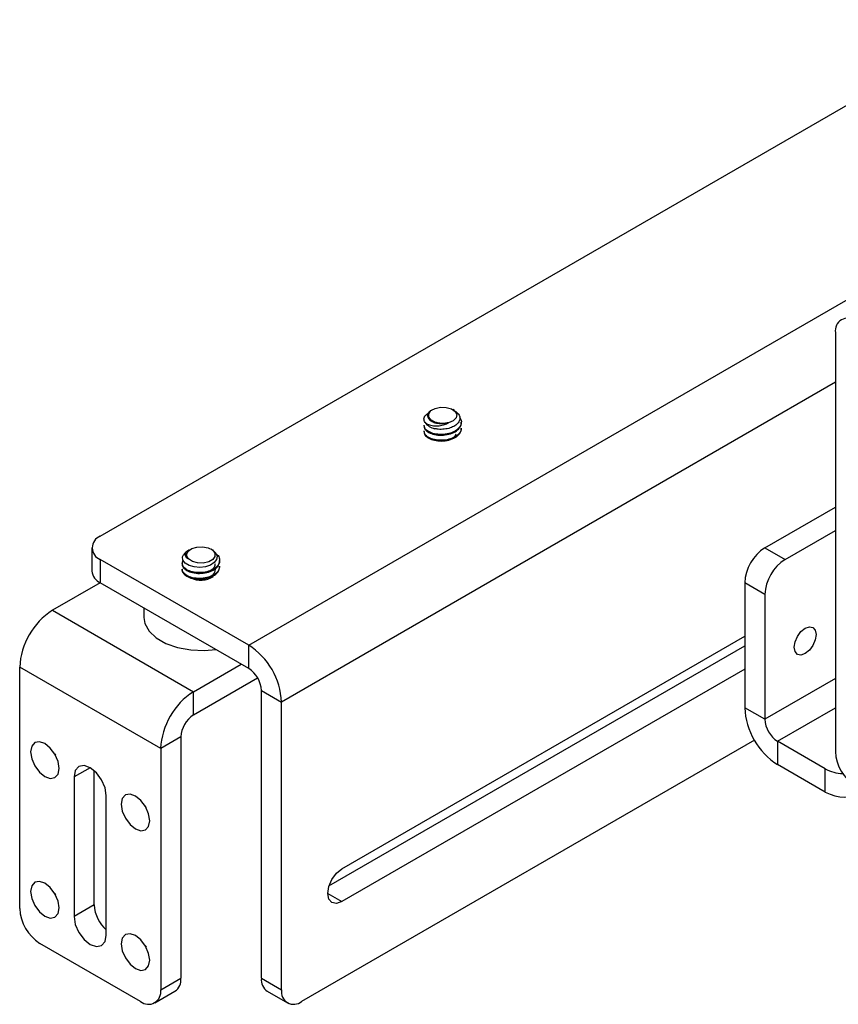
# Model space of a CAD drawing. Header units: inches. Extents: x 0.3 to 33.8, y 0.2 to 21.7.
# Tile 171 of 209: x 30.177 to 30.896, y 13.448 to 14.312. Entities that reach past the tile are written whole.
import ezdxf

# ---------------------------------------------------------------- set-up
doc = ezdxf.new("R2010")
doc.units = ezdxf.units.IN
doc.header["$MEASUREMENT"] = 0

msp = doc.modelspace()

# ---------------------------------------------------------------- linework, layer by layer
at = {"color": 7, "linetype": 'Continuous', "lineweight": 25}
for p, q in [((30.24795, 13.85853), (31.52075, 14.5933)), ((30.37824, 13.76291), (31.63261, 14.48704)), ((30.89319, 14.03714), (30.89319, 13.6697)), ((30.89319, 13.99365), (30.40705, 13.71301)), ((30.53964, 13.96969), (30.53889, 13.96926)), ((30.55878, 13.96884), (30.55731, 13.96969)), ((30.53207, 13.95602), (30.53207, 13.95538)), ((30.54313, 13.95817), (30.54205, 13.9584)), ((30.55368, 13.95803), (30.55256, 13.95787)), ((30.56487, 13.95793), (30.56487, 13.95857)), ((30.56487, 13.95283), (30.56487, 13.95347)), ((30.53207, 13.95092), (30.53207, 13.95038)), ((30.83132, 13.84831), (30.89319, 13.88402)), ((30.84899, 13.8381), (30.89319, 13.86361)), ((30.24063, 13.84833), (30.24063, 13.82792)), ((30.83132, 13.84831), (30.84899, 13.8381)), ((30.32539, 13.846), (30.32474, 13.84563)), ((30.32482, 13.84467), (30.32513, 13.84531)), ((30.32513, 13.84531), (30.32738, 13.84713)), ((30.32751, 13.84723), (30.32737, 13.84715)), ((30.34597, 13.84677), (30.34518, 13.84723)), ((30.37824, 13.76291), (30.24795, 13.83812)), ((30.24795, 13.83812), (30.24795, 13.81771)), ((30.31994, 13.83477), (30.31994, 13.83413)), ((30.32545, 13.83859), (30.32508, 13.83922)), ((30.35274, 13.83668), (30.35274, 13.83732)), ((30.35274, 13.83158), (30.35274, 13.83222)), ((30.31994, 13.82967), (30.31994, 13.82903)), ((30.24796, 13.81771), (30.20606, 13.79352)), ((30.37824, 13.7425), (30.24795, 13.81771)), ((30.83132, 13.80748), (30.81364, 13.81769)), ((30.81364, 13.81769), (30.81364, 13.70807)), ((30.83132, 13.80748), (30.83132, 13.69786)), ((30.20606, 13.79352), (30.3298, 13.72208)), ((30.28634, 13.79555), (30.28634, 13.78709)), ((30.46009, 13.5668), (30.81364, 13.7709)), ((30.37824, 13.7425), (30.37824, 13.76291)), ((30.44868, 13.55172), (30.81364, 13.7624)), ((30.3298, 13.72208), (30.3717, 13.74627)), ((30.30099, 13.67218), (30.17724, 13.74361)), ((30.17724, 13.53192), (30.17724, 13.74361)), ((30.81364, 13.74199), (30.46009, 13.53789)), ((30.3298, 13.70167), (30.38612, 13.73418)), ((30.89319, 13.73358), (30.83132, 13.69786)), ((30.3298, 13.70167), (30.3298, 13.72208)), ((30.38938, 13.72321), (30.40705, 13.71301)), ((30.38938, 13.47069), (30.38938, 13.72321)), ((30.40705, 13.46049), (30.40705, 13.71301)), ((30.83132, 13.69786), (30.81364, 13.70807)), ((30.84245, 13.67857), (30.89319, 13.70786)), ((30.31866, 13.68238), (30.30099, 13.67218)), ((30.31866, 13.68238), (30.31866, 13.47069)), ((30.82208, 13.67967), (30.42473, 13.45028)), ((30.88435, 13.65439), (30.84245, 13.67857)), ((30.84245, 13.67857), (30.84245, 13.65816)), ((30.30099, 13.67218), (30.30099, 13.46049)), ((30.23912, 13.65543), (30.22497, 13.64727)), ((30.24265, 13.53499), (30.24265, 13.65287)), ((30.88435, 13.63397), (30.84245, 13.65816)), ((30.88435, 13.63397), (30.88435, 13.65439)), ((30.22497, 13.64727), (30.22497, 13.52478)), ((30.25326, 13.50846), (30.25326, 13.63094)), ((30.44757, 13.54512), (30.46009, 13.53789)), ((30.24265, 13.53499), (30.22497, 13.52478)), ((30.28331, 13.45028), (30.19492, 13.50131)), ((30.30099, 13.46049), (30.31866, 13.47069)), ((30.38938, 13.47069), (30.40705, 13.46049)), ((30.29581, 13.44904), (30.31349, 13.45925)), ((30.39455, 13.45925), (30.41223, 13.44904))]:
    msp.add_line(p, q, dxfattribs=at)
at = {"color": 7, "linetype": 'Continuous', "lineweight": 25, "flags": 128}
for points in [[(30.54205, 13.9584), (30.53832, 13.96039), (30.53626, 13.96306), (30.53622, 13.96599), (30.53819, 13.96869), (30.54186, 13.97071), (30.54662, 13.97172), (30.55168, 13.97156), (30.55622, 13.97025), (30.55948, 13.96801), (30.56092, 13.9652), (30.56032, 13.96229), (30.55776, 13.95976), (30.55368, 13.95803)], [(30.32513, 13.84531), (30.32825, 13.84762), (30.3327, 13.84903), (30.33775, 13.84929), (30.34257, 13.84838), (30.34636, 13.84644), (30.3485, 13.84378), (30.34864, 13.84086), (30.34676, 13.83814), (30.34315, 13.83608), (30.33843, 13.83502), (30.33336, 13.83512), (30.32879, 13.83638), (30.32545, 13.83859)], [(30.34592, 13.84667), (30.34698, 13.84613), (30.34944, 13.84372), (30.35051, 13.84096), (30.35004, 13.83805), (30.34805, 13.83539), (30.34467, 13.83317), (30.34028, 13.83171), (30.33533, 13.83113), (30.33034, 13.83152), (30.32592, 13.83283), (30.32248, 13.83495), (30.32053, 13.8376), (30.32027, 13.84053), (30.32102, 13.84232), (30.32102, 13.84232)], [(30.28634, 13.78709), (30.28716, 13.78189), (30.29075, 13.77525), (30.29698, 13.76929), (30.30551, 13.76437), (30.31582, 13.76077), (30.32733, 13.7587), (30.33936, 13.75828), (30.34929, 13.75921)], [(30.87629, 13.7722), (30.87556, 13.76753), (30.87347, 13.76273), (30.87035, 13.75852), (30.86667, 13.75555), (30.86299, 13.75427), (30.85987, 13.75487), (30.85779, 13.75727), (30.85706, 13.7611), (30.85779, 13.76577), (30.85987, 13.77058), (30.86299, 13.77479), (30.86667, 13.77776), (30.87035, 13.77904), (30.87347, 13.77843), (30.87556, 13.77603), (30.87629, 13.7722)], [(30.19934, 13.64761), (30.20413, 13.64595), (30.20819, 13.64673), (30.2109, 13.64986), (30.21186, 13.65484), (30.2109, 13.66092), (30.20819, 13.66717), (30.20413, 13.67265), (30.19934, 13.67652), (30.19455, 13.67818), (30.19049, 13.67739), (30.18778, 13.67427), (30.18682, 13.66929), (30.18778, 13.66321), (30.19049, 13.65695), (30.19455, 13.65148), (30.19934, 13.64761)], [(30.20772, 13.66796), (30.20817, 13.66716), (30.20864, 13.66637)], [(30.25326, 13.63094), (30.25218, 13.63781), (30.24912, 13.64488), (30.24453, 13.65106), (30.23912, 13.65543), (30.2337, 13.65731), (30.22912, 13.65642), (30.22605, 13.65289), (30.22497, 13.64727)], [(30.27889, 13.60169), (30.28368, 13.60002), (30.28774, 13.60081), (30.29045, 13.60393), (30.29141, 13.60891), (30.29045, 13.615), (30.28774, 13.62125), (30.28368, 13.62673), (30.27889, 13.63059), (30.2741, 13.63226), (30.27004, 13.63147), (30.26733, 13.62835), (30.26637, 13.62337), (30.26733, 13.61728), (30.27004, 13.61103), (30.2741, 13.60555), (30.27889, 13.60169)], [(30.28727, 13.62204), (30.28772, 13.62123), (30.28819, 13.62045)], [(30.46009, 13.53789), (30.4553, 13.53623), (30.45124, 13.53702), (30.44852, 13.54014), (30.44757, 13.54512), (30.44852, 13.5512), (30.45124, 13.55746), (30.4553, 13.56293), (30.46009, 13.5668)], [(30.19934, 13.52513), (30.20413, 13.52346), (30.20819, 13.52425), (30.2109, 13.52738), (30.21186, 13.53236), (30.2109, 13.53844), (30.20819, 13.54469), (30.20413, 13.55017), (30.19934, 13.55403), (30.19455, 13.5557), (30.19049, 13.55491), (30.18778, 13.55179), (30.18682, 13.54681), (30.18778, 13.54073), (30.19049, 13.53447), (30.19455, 13.52899), (30.19934, 13.52513)], [(30.20772, 13.54548), (30.20817, 13.54468), (30.20864, 13.54389)], [(30.22497, 13.52478), (30.22605, 13.51791), (30.22912, 13.51085), (30.2337, 13.50466), (30.23912, 13.50029), (30.24453, 13.49841), (30.24912, 13.4993), (30.25218, 13.50283), (30.25326, 13.50846)], [(30.27889, 13.47921), (30.28368, 13.47754), (30.28774, 13.47833), (30.29045, 13.48145), (30.29141, 13.48643), (30.29045, 13.49251), (30.28774, 13.49877), (30.28368, 13.50425), (30.27889, 13.50811), (30.2741, 13.50978), (30.27004, 13.50899), (30.26733, 13.50586), (30.26637, 13.50088), (30.26733, 13.4948), (30.27004, 13.48855), (30.2741, 13.48307), (30.27889, 13.47921)], [(30.28727, 13.49956), (30.28772, 13.49875), (30.28819, 13.49797)]]:
    msp.add_lwpolyline(points, dxfattribs=at)
at = {"color": 7, "linetype": 'Continuous', "lineweight": 25}
for centre, radius, start, end in [((30.90397, 14.03889), 0.01092, 50.79671, 189.21404), ((30.54427, 13.96655), 0.01398, 216.313, 258.04557), ((30.54959, 13.95971), 0.01712, 273.02985, 303.54407), ((30.25183, 13.84833), 0.01092, 110.78342, 249.21658), ((30.85202, 13.81594), 0.03842, 122.60548, 177.39452), ((30.33022, 13.83574), 0.0113, 118.9521, 144.41687), ((30.8697, 13.80574), 0.03842, 122.60548, 177.39452), ((30.25314, 13.82916), 0.01257, 185.6948, 245.62534), ((30.33628, 13.83958), 0.01969, 241.85263, 303.99682), ((30.2398, 13.74077), 0.06262, 122.60548, 177.39452), ((30.3445, 13.71016), 0.06262, 2.60548, 57.39452), ((30.3652, 13.72211), 0.0242, 2.60548, 57.39452), ((30.36354, 13.66933), 0.06262, 122.60548, 177.39452), ((30.34284, 13.68128), 0.0242, 122.60548, 177.39452), ((30.8762, 13.71091), 0.06262, 182.60548, 237.39452), ((30.85549, 13.69896), 0.0242, 182.60548, 237.39452), ((30.93157, 13.67145), 0.03842, 182.60548, 237.39452), ((30.90104, 13.68555), 0.03535, 241.82443, 267.70947), ((30.90207, 13.66831), 0.03864, 242.70159, 295.8205), ((30.21562, 13.53367), 0.03842, 182.60548, 237.39452), ((30.27404, 13.53664), 0.03143, 183.00149, 228.60977), ((30.30677, 13.46918), 0.01199, 304.05635, 7.25583), ((30.40163, 13.46934), 0.01232, 173.70115, 234.98667), ((30.29021, 13.45874), 0.01092, 230.79671, 9.21404), ((30.41783, 13.45874), 0.01092, 170.78596, 309.20329)]:
    msp.add_arc(centre, radius, start, end, dxfattribs=at)
for points, knots in [([(30.533, 13.95826), (30.53254, 13.95937), (30.53162, 13.96157), (30.53291, 13.96457), (30.53509, 13.96588), (30.53587, 13.96636)], [0, 0, 0, 0, 0.389484, 0.778967, 1, 1, 1, 1]), ([(30.56338, 13.96259), (30.56358, 13.96239), (30.56491, 13.96104), (30.56515, 13.95795), (30.56367, 13.95401), (30.55969, 13.95065), (30.55405, 13.94841), (30.54755, 13.94755), (30.54117, 13.94818), (30.53598, 13.95014), (30.5326, 13.95294), (30.53235, 13.95506), (30.53223, 13.95603)], [0, 0, 0, 0, 0.0193873, 0.1300627, 0.2407381, 0.3514135, 0.4620889, 0.5727643, 0.6834397, 0.7941151, 0.9047905, 1, 1, 1, 1]), ([(30.54205, 13.9584), (30.54086, 13.9588), (30.53847, 13.9596), (30.53616, 13.96158), (30.5351, 13.96387), (30.53554, 13.96622), (30.53692, 13.96811), (30.53847, 13.9689), (30.53896, 13.96914)], [0, 0, 0, 0, 0.1802065, 0.360413, 0.5404451, 0.7272051, 0.9143639, 1, 1, 1, 1]), ([(30.55256, 13.95787), (30.55097, 13.95755), (30.5478, 13.95692), (30.54297, 13.95737), (30.53907, 13.95875), (30.53654, 13.96078), (30.53635, 13.96231), (30.53626, 13.96302)], [0, 0, 0, 0, 0.206308, 0.412616, 0.618925, 0.825233, 1, 1, 1, 1]), ([(30.55873, 13.96877), (30.55968, 13.96817), (30.5618, 13.96685), (30.56349, 13.96412), (30.56382, 13.96102), (30.56239, 13.95798), (30.5594, 13.95533), (30.55511, 13.95334), (30.54996, 13.95229), (30.54518, 13.95219), (30.54243, 13.95268), (30.54137, 13.95287)], [0, 0, 0, 0, 0.0917857, 0.2053629, 0.3206519, 0.4380816, 0.5557967, 0.6770569, 0.7982561, 0.9222973, 1, 1, 1, 1]), ([(30.53223, 13.9554), (30.53235, 13.95442), (30.5326, 13.9523), (30.53598, 13.9495), (30.54117, 13.94754), (30.54755, 13.94692), (30.55403, 13.94777), (30.55974, 13.95002), (30.56349, 13.95336), (30.56517, 13.95623), (30.56477, 13.95774), (30.56472, 13.95792)], [0, 0, 0, 0, 0.1075323, 0.2325323, 0.3575323, 0.4825323, 0.6075323, 0.7325323, 0.8575323, 0.9825323, 1, 1, 1, 1]), ([(30.56472, 13.95346), (30.56477, 13.95327), (30.56517, 13.95176), (30.56349, 13.94889), (30.55974, 13.94555), (30.55403, 13.9433), (30.54755, 13.94245), (30.54117, 13.94307), (30.53598, 13.94503), (30.5326, 13.94784), (30.53235, 13.94995), (30.53223, 13.95093)], [0, 0, 0, 0, 0.017468, 0.142468, 0.267468, 0.392468, 0.517468, 0.642468, 0.767468, 0.892468, 1, 1, 1, 1]), ([(30.53223, 13.95029), (30.53235, 13.94931), (30.5326, 13.9472), (30.53598, 13.94439), (30.54117, 13.94244), (30.54755, 13.94181), (30.55403, 13.94266), (30.55974, 13.94491), (30.56349, 13.94825), (30.56517, 13.95112), (30.56477, 13.95263), (30.56472, 13.95282)], [0, 0, 0, 0, 0.107532, 0.232532, 0.357532, 0.482532, 0.607532, 0.732532, 0.857532, 0.982532, 1, 1, 1, 1]), ([(30.533, 13.95826), (30.53395, 13.95762), (30.53584, 13.95632), (30.54034, 13.95533), (30.54534, 13.95524), (30.55005, 13.95624), (30.55256, 13.95748), (30.55368, 13.95803)], [0, 0, 0, 0, 0.214381, 0.428754, 0.643445, 0.841636, 1, 1, 1, 1]), ([(30.55256, 13.95787), (30.55206, 13.95778), (30.55024, 13.95746), (30.54692, 13.95736), (30.54437, 13.9579), (30.54313, 13.95817)], [0, 0, 0, 0, 0.162169, 0.591359, 1, 1, 1, 1]), ([(30.56009, 13.94806), (30.55996, 13.94764), (30.55952, 13.94623), (30.55792, 13.94513), (30.55679, 13.94437)], [0, 0, 0, 0, 0.297141, 1, 1, 1, 1]), ([(30.34974, 13.84294), (30.35031, 13.84248), (30.3522, 13.84094), (30.35309, 13.83758), (30.35208, 13.83356), (30.34856, 13.83003), (30.34321, 13.82752), (30.33681, 13.82636), (30.33034, 13.82667), (30.32476, 13.82837), (30.32102, 13.83114), (30.31946, 13.83433), (30.3204, 13.83632), (30.32082, 13.83721)], [0, 0, 0, 0, 0.041534, 0.139264, 0.236994, 0.334724, 0.432453, 0.530183, 0.627913, 0.725643, 0.823372, 0.921102, 1, 1, 1, 1]), ([(30.32684, 13.84659), (30.32647, 13.84646), (30.32475, 13.8459), (30.32302, 13.84427), (30.32213, 13.842), (30.3231, 13.83998), (30.32473, 13.83902), (30.32545, 13.83859)], [0, 0, 0, 0, 0.070443, 0.324092, 0.578119, 0.812621, 1, 1, 1, 1]), ([(30.32508, 13.83922), (30.32443, 13.84001), (30.32373, 13.84086), (30.32404, 13.84172), (30.32406, 13.84178)], [0, 0, 0, 0, 0.935231, 1, 1, 1, 1]), ([(30.32508, 13.83922), (30.32488, 13.8395), (30.32418, 13.84052), (30.32374, 13.84242), (30.32446, 13.84393), (30.32482, 13.84467)], [0, 0, 0, 0, 0.162169, 0.591359, 1, 1, 1, 1]), ([(30.32002, 13.83412), (30.32, 13.83405), (30.31959, 13.83286), (30.32115, 13.8305), (30.32473, 13.82774), (30.33035, 13.82604), (30.3368, 13.82572), (30.34322, 13.82688), (30.34853, 13.82939), (30.35211, 13.83283), (30.35248, 13.83544), (30.35266, 13.83669)], [0, 0, 0, 0, 0.008693, 0.133693, 0.258693, 0.383693, 0.508693, 0.633693, 0.758693, 0.883693, 1, 1, 1, 1]), ([(30.35266, 13.83222), (30.35248, 13.83097), (30.35211, 13.82837), (30.34853, 13.82492), (30.34322, 13.82241), (30.3368, 13.82125), (30.33035, 13.82157), (30.32473, 13.82327), (30.32115, 13.82603), (30.31959, 13.8284), (30.32, 13.82958), (30.32002, 13.82966)], [0, 0, 0, 0, 0.1163068, 0.2413068, 0.3663068, 0.4913068, 0.6163068, 0.7413068, 0.8663068, 0.9913068, 1, 1, 1, 1]), ([(30.32002, 13.82902), (30.32, 13.82894), (30.31959, 13.82776), (30.32115, 13.82539), (30.32473, 13.82263), (30.33035, 13.82093), (30.3368, 13.82062), (30.34322, 13.82178), (30.34853, 13.82429), (30.35211, 13.82773), (30.35248, 13.83033), (30.35266, 13.83159)], [0, 0, 0, 0, 0.0086932, 0.1336932, 0.2586932, 0.3836932, 0.5086932, 0.6336932, 0.7586932, 0.8836932, 1, 1, 1, 1]), ([(30.34868, 13.83435), (30.34853, 13.83331), (30.34824, 13.83124), (30.34565, 13.82852), (30.343, 13.8274), (30.34173, 13.82687)], [0, 0, 0, 0, 0.343727, 0.687453, 1, 1, 1, 1]), ([(30.34868, 13.82925), (30.34853, 13.82821), (30.34824, 13.82614), (30.34565, 13.82342), (30.343, 13.8223), (30.34173, 13.82176)], [0, 0, 0, 0, 0.343727, 0.687453, 1, 1, 1, 1])]:
    msp.add_open_spline(points, degree=3, knots=knots, dxfattribs=at)

doc.saveas('drawing.dxf')
